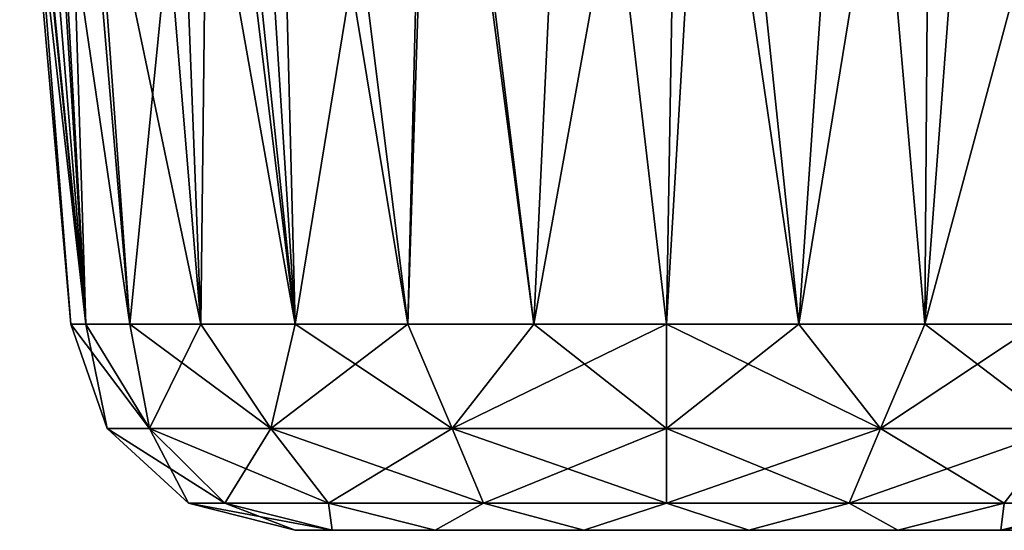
# Model space of a CAD drawing. Header units: millimetres. Extents: x -96 to 96, y -34 to 18.
# Tile 132 of 192: x 57.13 to 61.5, y -34.5 to -32.24. Entities that reach past the tile are written whole.
import ezdxf

# ---------------------------------------------------------------- set-up
doc = ezdxf.new("R2010")
doc.units = ezdxf.units.MM
doc.header["$LTSCALE"] = 65.185185
for name, color, linetype in [('100', 7, 'CONTINUOUS'), ('101', 7, 'CONTINUOUS'), ('97', 7, 'CONTINUOUS'), ('98', 7, 'CONTINUOUS'), ('99', 7, 'CONTINUOUS')]:
    doc.layers.add(name, color=color, linetype=linetype)

msp = doc.modelspace()

# ---------------------------------------------------------------- linework, layer by layer
at = {"layer": '100', "color": 7, "linetype": 'Continuous'}
for points in [[(57.3576, -33.5872, 13), (57.5183, -34.0495, 13), (57.7072, -34.0495, 13.9497), (57.3576, -33.5872, 13)], [(57.4238, -33.5872, 13.588), (57.3576, -33.5872, 13), (57.7072, -34.0495, 13.9497), (57.4238, -33.5872, 13.588)], [(57.6193, -33.5872, 14.1465), (57.4238, -33.5872, 13.588), (57.7072, -34.0495, 13.9497), (57.6193, -33.5872, 14.1465)], [(57.6193, -33.5872, 14.1465), (57.7072, -34.0495, 13.9497), (58.2452, -34.0495, 14.7548), (57.6193, -33.5872, 14.1465)], [(57.9341, -33.5872, 14.6475), (57.6193, -33.5872, 14.1465), (58.2452, -34.0495, 14.7548), (57.9341, -33.5872, 14.6475)], [(58.3525, -33.5872, 15.0659), (57.9341, -33.5872, 14.6475), (58.2452, -34.0495, 14.7548), (58.3525, -33.5872, 15.0659)], [(58.3525, -33.5872, 15.0659), (58.2452, -34.0495, 14.7548), (59.0503, -34.0495, 15.2928), (58.3525, -33.5872, 15.0659)], [(58.8535, -33.5872, 15.3807), (58.3525, -33.5872, 15.0659), (59.0503, -34.0495, 15.2928), (58.8535, -33.5872, 15.3807)], [(59.412, -33.5872, 15.5762), (58.8535, -33.5872, 15.3807), (59.0503, -34.0495, 15.2928), (59.412, -33.5872, 15.5762)], [(59.412, -33.5872, 15.5762), (59.0503, -34.0495, 15.2928), (60, -34.0495, 15.4817), (59.412, -33.5872, 15.5762)], [(60, -33.5872, 15.6424), (59.412, -33.5872, 15.5762), (60, -34.0495, 15.4817), (60, -33.5872, 15.6424)], [(60.588, -33.5872, 15.5762), (60, -33.5872, 15.6424), (60.9497, -34.0495, 15.2928), (60.588, -33.5872, 15.5762)], [(60, -33.5872, 15.6424), (60, -34.0495, 15.4817), (60.9497, -34.0495, 15.2928), (60, -33.5872, 15.6424)], [(61.1465, -33.5872, 15.3807), (60.588, -33.5872, 15.5762), (60.9497, -34.0495, 15.2928), (61.1465, -33.5872, 15.3807)], [(61.1465, -33.5872, 15.3807), (60.9497, -34.0495, 15.2928), (61.7548, -34.0495, 14.7548), (61.1465, -33.5872, 15.3807)], [(61.6475, -33.5872, 15.0659), (61.1465, -33.5872, 15.3807), (61.7548, -34.0495, 14.7548), (61.6475, -33.5872, 15.0659)], [(57.5183, -34.0495, 13), (58.041, -34.3804, 13.8114), (57.7072, -34.0495, 13.9497), (57.5183, -34.0495, 13)], [(57.8796, -34.3804, 13), (58.041, -34.3804, 13.8114), (57.5183, -34.0495, 13), (57.8796, -34.3804, 13)], [(58.041, -34.3804, 13.8114), (58.5007, -34.3804, 14.4993), (57.7072, -34.0495, 13.9497), (58.041, -34.3804, 13.8114)], [(57.7072, -34.0495, 13.9497), (58.5007, -34.3804, 14.4993), (58.2452, -34.0495, 14.7548), (57.7072, -34.0495, 13.9497)], [(58.2452, -34.0495, 14.7548), (59.1886, -34.3804, 14.959), (59.0503, -34.0495, 15.2928), (58.2452, -34.0495, 14.7548)], [(58.5007, -34.3804, 14.4993), (59.1886, -34.3804, 14.959), (58.2452, -34.0495, 14.7548), (58.5007, -34.3804, 14.4993)], [(59.1886, -34.3804, 14.959), (60, -34.3804, 15.1204), (59.0503, -34.0495, 15.2928), (59.1886, -34.3804, 14.959)], [(59.0503, -34.0495, 15.2928), (60, -34.3804, 15.1204), (60, -34.0495, 15.4817), (59.0503, -34.0495, 15.2928)], [(60, -34.3804, 15.1204), (60.8114, -34.3804, 14.959), (60, -34.0495, 15.4817), (60, -34.3804, 15.1204)], [(60, -34.0495, 15.4817), (60.8114, -34.3804, 14.959), (60.9497, -34.0495, 15.2928), (60, -34.0495, 15.4817)], [(60.8114, -34.3804, 14.959), (61.4993, -34.3804, 14.4993), (60.9497, -34.0495, 15.2928), (60.8114, -34.3804, 14.959)], [(60.9497, -34.0495, 15.2928), (61.4993, -34.3804, 14.4993), (61.7548, -34.0495, 14.7548), (60.9497, -34.0495, 15.2928)], [(61.4993, -34.3804, 14.4993), (61.959, -34.3804, 13.8114), (61.7548, -34.0495, 14.7548), (61.4993, -34.3804, 14.4993)], [(58.3538, -34.5, 13), (58.5168, -34.5, 13.7142), (57.8796, -34.3804, 13), (58.3538, -34.5, 13)], [(57.8796, -34.3804, 13), (58.5168, -34.5, 13.7142), (58.041, -34.3804, 13.8114), (57.8796, -34.3804, 13)], [(58.041, -34.3804, 13.8114), (58.5168, -34.5, 13.7142), (58.5007, -34.3804, 14.4993), (58.041, -34.3804, 13.8114)], [(58.5168, -34.5, 13.7142), (58.9735, -34.5, 14.287), (58.5007, -34.3804, 14.4993), (58.5168, -34.5, 13.7142)], [(58.5007, -34.3804, 14.4993), (58.9735, -34.5, 14.287), (59.1886, -34.3804, 14.959), (58.5007, -34.3804, 14.4993)], [(58.9735, -34.5, 14.287), (59.6337, -34.5, 14.6049), (59.1886, -34.3804, 14.959), (58.9735, -34.5, 14.287)], [(59.1886, -34.3804, 14.959), (59.6337, -34.5, 14.6049), (60, -34.3804, 15.1204), (59.1886, -34.3804, 14.959)], [(59.6337, -34.5, 14.6049), (60.3663, -34.5, 14.6049), (60, -34.3804, 15.1204), (59.6337, -34.5, 14.6049)], [(60, -34.3804, 15.1204), (60.3663, -34.5, 14.6049), (60.8114, -34.3804, 14.959), (60, -34.3804, 15.1204)], [(60.3663, -34.5, 14.6049), (61.0265, -34.5, 14.287), (60.8114, -34.3804, 14.959), (60.3663, -34.5, 14.6049)], [(60.8114, -34.3804, 14.959), (61.0265, -34.5, 14.287), (61.4993, -34.3804, 14.4993), (60.8114, -34.3804, 14.959)], [(61.0265, -34.5, 14.287), (61.4832, -34.5, 13.7142), (61.4993, -34.3804, 14.4993), (61.0265, -34.5, 14.287)], [(61.4832, -34.5, 13.7142), (61.6462, -34.5, 13), (61.959, -34.3804, 13.8114), (61.4832, -34.5, 13.7142)], [(61.4993, -34.3804, 14.4993), (61.4832, -34.5, 13.7142), (61.959, -34.3804, 13.8114), (61.4993, -34.3804, 14.4993)]]:
    msp.add_3dface(points, dxfattribs=at)
at = {"layer": '101', "color": 7, "linetype": 'Continuous'}
for points in [[(57.3576, -33.5872, 13), (57.4238, -33.5872, 12.412), (57.5183, -34.0495, 13), (57.3576, -33.5872, 13)], [(57.5183, -34.0495, 13), (57.4238, -33.5872, 12.412), (57.7072, -34.0495, 12.0503), (57.5183, -34.0495, 13)], [(57.4238, -33.5872, 12.412), (57.6193, -33.5872, 11.8535), (57.7072, -34.0495, 12.0503), (57.4238, -33.5872, 12.412)], [(57.6193, -33.5872, 11.8535), (57.9341, -33.5872, 11.3525), (57.7072, -34.0495, 12.0503), (57.6193, -33.5872, 11.8535)], [(57.9341, -33.5872, 11.3525), (58.2452, -34.0495, 11.2452), (57.7072, -34.0495, 12.0503), (57.9341, -33.5872, 11.3525)], [(57.9341, -33.5872, 11.3525), (58.3525, -33.5872, 10.9341), (58.2452, -34.0495, 11.2452), (57.9341, -33.5872, 11.3525)], [(58.8535, -33.5872, 10.6193), (59.0503, -34.0495, 10.7072), (58.2452, -34.0495, 11.2452), (58.8535, -33.5872, 10.6193)], [(58.3525, -33.5872, 10.9341), (58.8535, -33.5872, 10.6193), (58.2452, -34.0495, 11.2452), (58.3525, -33.5872, 10.9341)], [(58.8535, -33.5872, 10.6193), (59.412, -33.5872, 10.4238), (59.0503, -34.0495, 10.7072), (58.8535, -33.5872, 10.6193)], [(60, -33.5872, 10.3576), (60, -34.0495, 10.5183), (59.0503, -34.0495, 10.7072), (60, -33.5872, 10.3576)], [(59.412, -33.5872, 10.4238), (60, -33.5872, 10.3576), (59.0503, -34.0495, 10.7072), (59.412, -33.5872, 10.4238)], [(60.588, -33.5872, 10.4238), (60.9497, -34.0495, 10.7072), (60, -34.0495, 10.5183), (60.588, -33.5872, 10.4238)], [(60, -33.5872, 10.3576), (60.588, -33.5872, 10.4238), (60, -34.0495, 10.5183), (60, -33.5872, 10.3576)], [(60.588, -33.5872, 10.4238), (61.1465, -33.5872, 10.6193), (60.9497, -34.0495, 10.7072), (60.588, -33.5872, 10.4238)], [(61.6475, -33.5872, 10.9341), (61.7548, -34.0495, 11.2452), (60.9497, -34.0495, 10.7072), (61.6475, -33.5872, 10.9341)], [(61.1465, -33.5872, 10.6193), (61.6475, -33.5872, 10.9341), (60.9497, -34.0495, 10.7072), (61.1465, -33.5872, 10.6193)], [(57.8796, -34.3804, 13), (57.5183, -34.0495, 13), (57.7072, -34.0495, 12.0503), (57.8796, -34.3804, 13)], [(58.041, -34.3804, 12.1886), (57.8796, -34.3804, 13), (57.7072, -34.0495, 12.0503), (58.041, -34.3804, 12.1886)], [(58.2452, -34.0495, 11.2452), (58.041, -34.3804, 12.1886), (57.7072, -34.0495, 12.0503), (58.2452, -34.0495, 11.2452)], [(58.5007, -34.3804, 11.5007), (58.041, -34.3804, 12.1886), (58.2452, -34.0495, 11.2452), (58.5007, -34.3804, 11.5007)], [(59.0503, -34.0495, 10.7072), (58.5007, -34.3804, 11.5007), (58.2452, -34.0495, 11.2452), (59.0503, -34.0495, 10.7072)], [(59.1886, -34.3804, 11.041), (58.5007, -34.3804, 11.5007), (59.0503, -34.0495, 10.7072), (59.1886, -34.3804, 11.041)], [(60, -34.0495, 10.5183), (59.1886, -34.3804, 11.041), (59.0503, -34.0495, 10.7072), (60, -34.0495, 10.5183)], [(60, -34.3804, 10.8796), (59.1886, -34.3804, 11.041), (60, -34.0495, 10.5183), (60, -34.3804, 10.8796)], [(60.9497, -34.0495, 10.7072), (60, -34.3804, 10.8796), (60, -34.0495, 10.5183), (60.9497, -34.0495, 10.7072)], [(60.8114, -34.3804, 11.041), (60, -34.3804, 10.8796), (60.9497, -34.0495, 10.7072), (60.8114, -34.3804, 11.041)], [(61.7548, -34.0495, 11.2452), (60.8114, -34.3804, 11.041), (60.9497, -34.0495, 10.7072), (61.7548, -34.0495, 11.2452)], [(61.4993, -34.3804, 11.5007), (60.8114, -34.3804, 11.041), (61.7548, -34.0495, 11.2452), (61.4993, -34.3804, 11.5007)], [(58.3538, -34.5, 13), (57.8796, -34.3804, 13), (58.041, -34.3804, 12.1886), (58.3538, -34.5, 13)], [(58.5007, -34.3804, 11.5007), (58.5168, -34.5, 12.2858), (58.041, -34.3804, 12.1886), (58.5007, -34.3804, 11.5007)], [(58.5168, -34.5, 12.2858), (58.3538, -34.5, 13), (58.041, -34.3804, 12.1886), (58.5168, -34.5, 12.2858)], [(58.9735, -34.5, 11.713), (58.5168, -34.5, 12.2858), (58.5007, -34.3804, 11.5007), (58.9735, -34.5, 11.713)], [(59.1886, -34.3804, 11.041), (58.9735, -34.5, 11.713), (58.5007, -34.3804, 11.5007), (59.1886, -34.3804, 11.041)], [(59.6337, -34.5, 11.3951), (58.9735, -34.5, 11.713), (59.1886, -34.3804, 11.041), (59.6337, -34.5, 11.3951)], [(60, -34.3804, 10.8796), (59.6337, -34.5, 11.3951), (59.1886, -34.3804, 11.041), (60, -34.3804, 10.8796)], [(60.3663, -34.5, 11.3951), (59.6337, -34.5, 11.3951), (60, -34.3804, 10.8796), (60.3663, -34.5, 11.3951)], [(60.8114, -34.3804, 11.041), (60.3663, -34.5, 11.3951), (60, -34.3804, 10.8796), (60.8114, -34.3804, 11.041)], [(61.0265, -34.5, 11.713), (60.3663, -34.5, 11.3951), (60.8114, -34.3804, 11.041), (61.0265, -34.5, 11.713)], [(61.4993, -34.3804, 11.5007), (61.0265, -34.5, 11.713), (60.8114, -34.3804, 11.041), (61.4993, -34.3804, 11.5007)], [(61.4832, -34.5, 12.2858), (61.0265, -34.5, 11.713), (61.4993, -34.3804, 11.5007), (61.4832, -34.5, 12.2858)], [(61.6462, -34.5, 13), (61.4832, -34.5, 12.2858), (62.1204, -34.3804, 13), (61.6462, -34.5, 13)], [(62.1204, -34.3804, 13), (61.4832, -34.5, 12.2858), (61.959, -34.3804, 12.1886), (62.1204, -34.3804, 13)], [(61.959, -34.3804, 12.1886), (61.4832, -34.5, 12.2858), (61.4993, -34.3804, 11.5007), (61.959, -34.3804, 12.1886)]]:
    msp.add_3dface(points, dxfattribs=at)
at = {"layer": '97', "color": 7, "linetype": 'Continuous'}
for points in [[(58.5168, -34.5, 13.7142), (58.3538, -34.5, 13), (61.4832, -34.5, 13.7142), (58.5168, -34.5, 13.7142)], [(61.4832, -34.5, 13.7142), (58.3538, -34.5, 13), (61.6462, -34.5, 13), (61.4832, -34.5, 13.7142)], [(61.6462, -34.5, 13), (58.3538, -34.5, 13), (58.5168, -34.5, 12.2858), (61.6462, -34.5, 13)], [(58.9735, -34.5, 14.287), (58.5168, -34.5, 13.7142), (61.0265, -34.5, 14.287), (58.9735, -34.5, 14.287)], [(61.0265, -34.5, 14.287), (58.5168, -34.5, 13.7142), (61.4832, -34.5, 13.7142), (61.0265, -34.5, 14.287)], [(61.4832, -34.5, 12.2858), (61.6462, -34.5, 13), (58.5168, -34.5, 12.2858), (61.4832, -34.5, 12.2858)], [(58.9735, -34.5, 11.713), (61.4832, -34.5, 12.2858), (58.5168, -34.5, 12.2858), (58.9735, -34.5, 11.713)], [(59.6337, -34.5, 11.3951), (61.0265, -34.5, 11.713), (58.9735, -34.5, 11.713), (59.6337, -34.5, 11.3951)], [(59.6337, -34.5, 14.6049), (58.9735, -34.5, 14.287), (60.3663, -34.5, 14.6049), (59.6337, -34.5, 14.6049)], [(60.3663, -34.5, 14.6049), (58.9735, -34.5, 14.287), (61.0265, -34.5, 14.287), (60.3663, -34.5, 14.6049)], [(61.0265, -34.5, 11.713), (61.4832, -34.5, 12.2858), (58.9735, -34.5, 11.713), (61.0265, -34.5, 11.713)], [(60.3663, -34.5, 11.3951), (61.0265, -34.5, 11.713), (59.6337, -34.5, 11.3951), (60.3663, -34.5, 11.3951)]]:
    msp.add_3dface(points, dxfattribs=at)
at = {"layer": '98', "color": 7, "linetype": 'Continuous'}
for points in [[(58.8535, -33.5872, 15.3807), (58.4035, -30, 15.4881), (58.2619, -30.0205, 15.3891), (58.8535, -33.5872, 15.3807)], [(58.9687, -30, 15.7705), (58.4035, -30, 15.4881), (58.8535, -33.5872, 15.3807), (58.9687, -30, 15.7705)], [(59.412, -33.5872, 15.5762), (58.9687, -30, 15.7705), (58.8535, -33.5872, 15.3807), (59.412, -33.5872, 15.5762)], [(59.581, -30, 15.9264), (58.9687, -30, 15.7705), (59.412, -33.5872, 15.5762), (59.581, -30, 15.9264)], [(60, -33.5872, 15.6424), (59.581, -30, 15.9264), (59.412, -33.5872, 15.5762), (60, -33.5872, 15.6424)], [(60.2124, -30, 15.9486), (59.581, -30, 15.9264), (60, -33.5872, 15.6424), (60.2124, -30, 15.9486)], [(60.588, -33.5872, 15.5762), (60.2124, -30, 15.9486), (60, -33.5872, 15.6424), (60.588, -33.5872, 15.5762)], [(60.8341, -30, 15.8361), (60.2124, -30, 15.9486), (60.588, -33.5872, 15.5762), (60.8341, -30, 15.8361)], [(61.1465, -33.5872, 15.3807), (60.8341, -30, 15.8361), (60.588, -33.5872, 15.5762), (61.1465, -33.5872, 15.3807)], [(61.4177, -30, 15.5941), (60.8341, -30, 15.8361), (61.1465, -33.5872, 15.3807), (61.4177, -30, 15.5941)], [(61.6475, -33.5872, 15.0659), (61.4177, -30, 15.5941), (61.1465, -33.5872, 15.3807), (61.6475, -33.5872, 15.0659)], [(61.9365, -30, 15.2337), (61.4177, -30, 15.5941), (61.6475, -33.5872, 15.0659), (61.9365, -30, 15.2337)], [(58.1276, -30.083, 15.2783), (58.3525, -33.5872, 15.0659), (58.2619, -30.0205, 15.3891), (58.1276, -30.083, 15.2783)], [(58.3525, -33.5872, 15.0659), (58.8535, -33.5872, 15.3807), (58.2619, -30.0205, 15.3891), (58.3525, -33.5872, 15.0659)], [(57.9504, -30.2887, 15.0952), (58.3525, -33.5872, 15.0659), (58.1276, -30.083, 15.2783), (57.9504, -30.2887, 15.0952)], [(57.8174, -30.5739, 14.9187), (58.3525, -33.5872, 15.0659), (57.9504, -30.2887, 15.0952), (57.8174, -30.5739, 14.9187)], [(57.704, -30.817, 14.7466), (57.9341, -33.5872, 14.6475), (57.8174, -30.5739, 14.9187), (57.704, -30.817, 14.7466)], [(57.9341, -33.5872, 14.6475), (58.3525, -33.5872, 15.0659), (57.8174, -30.5739, 14.9187), (57.9341, -33.5872, 14.6475)], [(57.4525, -31.2882, 14.2633), (57.9341, -33.5872, 14.6475), (57.704, -30.817, 14.7466), (57.4525, -31.2882, 14.2633)], [(57.3576, -33.5872, 13), (57.4238, -33.5872, 13.588), (57.1405, -31.1054, 13), (57.3576, -33.5872, 13)], [(57.1405, -31.1054, 13), (57.4238, -33.5872, 13.588), (57.2041, -31.3903, 13.4669), (57.1405, -31.1054, 13)], [(57.304, -31.4389, 13.8618), (57.6193, -33.5872, 14.1465), (57.4525, -31.2882, 14.2633), (57.304, -31.4389, 13.8618)], [(57.6193, -33.5872, 14.1465), (57.9341, -33.5872, 14.6475), (57.4525, -31.2882, 14.2633), (57.6193, -33.5872, 14.1465)], [(57.2041, -31.3903, 13.4669), (57.4238, -33.5872, 13.588), (57.304, -31.4389, 13.8618), (57.2041, -31.3903, 13.4669)], [(57.4238, -33.5872, 13.588), (57.6193, -33.5872, 14.1465), (57.304, -31.4389, 13.8618), (57.4238, -33.5872, 13.588)]]:
    msp.add_3dface(points, dxfattribs=at)
at = {"layer": '99', "color": 7, "linetype": 'Continuous'}
for points in [[(57.3118, -30, 11.77), (57.4238, -33.5872, 12.412), (57.2037, -30.0783, 12.0621), (57.3118, -30, 11.77)], [(57.6193, -33.5872, 11.8535), (57.4238, -33.5872, 12.412), (57.3118, -30, 11.77), (57.6193, -33.5872, 11.8535)], [(57.9759, -30, 10.8454), (57.6193, -33.5872, 11.8535), (57.3118, -30, 11.77), (57.9759, -30, 10.8454)], [(57.9341, -33.5872, 11.3525), (57.6193, -33.5872, 11.8535), (57.9759, -30, 10.8454), (57.9341, -33.5872, 11.3525)], [(58.3525, -33.5872, 10.9341), (57.9341, -33.5872, 11.3525), (57.9759, -30, 10.8454), (58.3525, -33.5872, 10.9341)], [(58.9401, -30, 10.2403), (58.3525, -33.5872, 10.9341), (57.9759, -30, 10.8454), (58.9401, -30, 10.2403)], [(58.8535, -33.5872, 10.6193), (58.3525, -33.5872, 10.9341), (58.9401, -30, 10.2403), (58.8535, -33.5872, 10.6193)], [(59.412, -33.5872, 10.4238), (58.8535, -33.5872, 10.6193), (58.9401, -30, 10.2403), (59.412, -33.5872, 10.4238)], [(60.0615, -30, 10.0444), (59.412, -33.5872, 10.4238), (58.9401, -30, 10.2403), (60.0615, -30, 10.0444)], [(60, -33.5872, 10.3576), (59.412, -33.5872, 10.4238), (60.0615, -30, 10.0444), (60, -33.5872, 10.3576)], [(60.588, -33.5872, 10.4238), (60, -33.5872, 10.3576), (60.0615, -30, 10.0444), (60.588, -33.5872, 10.4238)], [(61.1738, -30, 10.2868), (60.588, -33.5872, 10.4238), (60.0615, -30, 10.0444), (61.1738, -30, 10.2868)], [(61.1465, -33.5872, 10.6193), (60.588, -33.5872, 10.4238), (61.1738, -30, 10.2868), (61.1465, -33.5872, 10.6193)], [(62.112, -30, 10.9315), (61.1465, -33.5872, 10.6193), (61.1738, -30, 10.2868), (62.112, -30, 10.9315)], [(61.6475, -33.5872, 10.9341), (61.1465, -33.5872, 10.6193), (62.112, -30, 10.9315), (61.6475, -33.5872, 10.9341)], [(57.4238, -33.5872, 12.412), (57.1535, -30.2887, 12.3013), (57.2037, -30.0783, 12.0621), (57.4238, -33.5872, 12.412)], [(57.1309, -30.7314, 12.6347), (57.1535, -30.2887, 12.3013), (57.4238, -33.5872, 12.412), (57.1309, -30.7314, 12.6347)], [(57.3576, -33.5872, 13), (57.1309, -30.7314, 12.6347), (57.4238, -33.5872, 12.412), (57.3576, -33.5872, 13)], [(57.3576, -33.5872, 13), (57.1405, -31.1054, 13), (57.1309, -30.7314, 12.6347), (57.3576, -33.5872, 13)]]:
    msp.add_3dface(points, dxfattribs=at)

doc.saveas('drawing.dxf')
